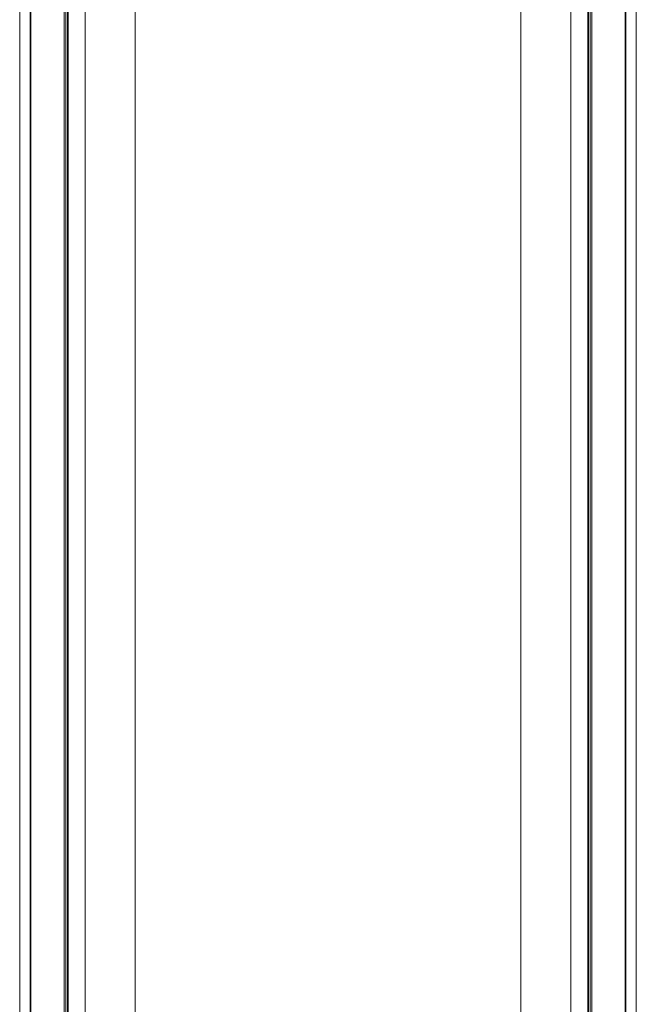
# Model space of a CAD drawing. Header units: millimetres. Extents: x 4 to 1188, y 1 to 840.
# Tile 9 of 256: x 106 to 128, y 190 to 224. Entities that reach past the tile are written whole.
import ezdxf

# ---------------------------------------------------------------- set-up
doc = ezdxf.new("R2010")
doc.units = ezdxf.units.MM
doc.layers.add('1', color=7, linetype='Continuous')

msp = doc.modelspace()

# ---------------------------------------------------------------- linework, layer by layer
at = {"layer": '1', "color": 154, "linetype": 'Continuous', "lineweight": 13}
for p, q in [((110.2604, 63.8251), (110.2604, 238.9185)), ((123.5937, 63.8251), (123.5937, 238.9185)), ((107.8604, 65.4251), (107.8604, 237.3185)), ((125.9937, 237.3185), (125.9937, 65.4251)), ((127.5937, 65.4785), (127.5937, 237.2785)), ((106.2604, 237.0718), (106.2604, 65.6718)), ((107.7937, 237.0718), (107.7937, 65.6718)), ((108.527, 236.9185), (108.527, 65.8251)), ((125.327, 236.9185), (125.327, 65.8251)), ((126.0604, 65.7451), (126.0604, 237.0118))]:
    msp.add_line(p, q, dxfattribs=at)
at = {"layer": '1', "color": 154, "linetype": 'Continuous', "lineweight": 35}
for p, q in [((107.927, 237.3185), (107.927, 65.4251)), ((125.927, 65.4251), (125.927, 237.3185)), ((127.2204, 65.4785), (127.2204, 237.2785)), ((106.6337, 237.0718), (106.6337, 65.6718))]:
    msp.add_line(p, q, dxfattribs=at)

doc.saveas('drawing.dxf')
